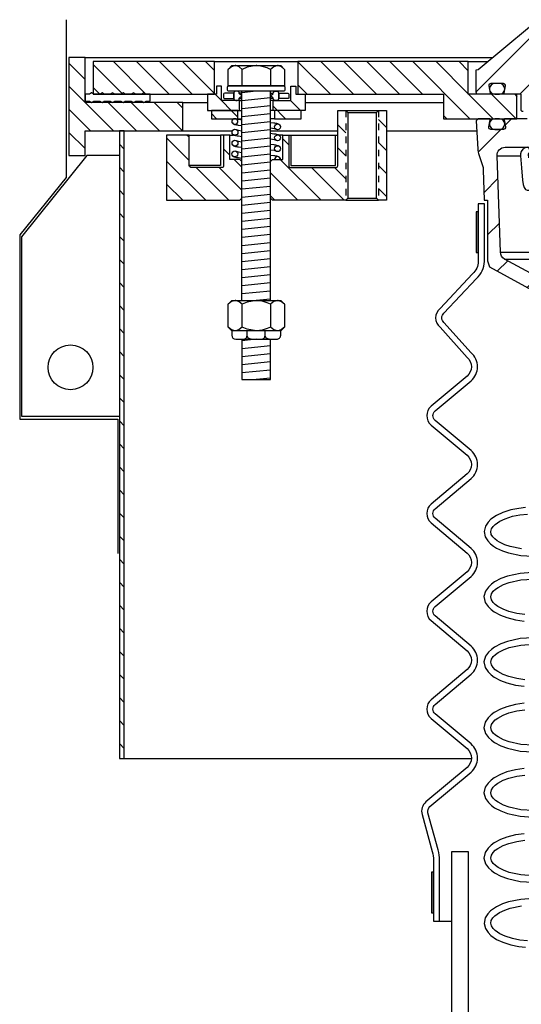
# Model space of a CAD drawing. Extents: x -285 to 5863, y 308 to 3178.
# Tile 182 of 256: x 139 to 147, y 1427 to 1442. Entities that reach past the tile are written whole.
import ezdxf

# ---------------------------------------------------------------- set-up
doc = ezdxf.new("R2010")
doc.units = 0
doc.header["$MEASUREMENT"] = 0
doc.linetypes.add('HIDDEN5', pattern=[0.05, 0.025, -0.025])
doc.layers.get('DEFPOINTS').update_dxf_attribs({"linetype": 'CONTINUOUS'})
for name, color, linetype in [('FRP-SUMP', 2, 'CONTINUOUS'), ('MULTI-PORT-MANHOLE', 2, 'CONTINUOUS'), ('MULTI-PORT-MANHOLE-HATCH', 252, 'CONTINUOUS'), ('MULTI-PORT-SHROUD', 1, 'CONTINUOUS'), ('MULTI-PORT-SPILL-BUCKET', 1, 'CONTINUOUS'), ('MULTI-PORT-SPILL-BUCKET-HATCH', 7, 'CONTINUOUS'), ('MULTI-PORT-SPILL-BUCKET-MANHOLE', 2, 'CONTINUOUS'), ('MULTI-PORT-SPILL-BUCKET-MANHOLE-HATCH', 7, 'CONTINUOUS'), ('MULTI-PORT-SPILL-BUCKET-SHROUD', 1, 'CONTINUOUS')]:
    doc.layers.add(name, color=color, linetype=linetype)
pattern_1 = [(135, (8142.92032, 263.62307), (0.176776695, 0.176776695), [])]

msp = doc.modelspace()

# ---------------------------------------------------------------- hatches: boundary and pattern name
at = {"layer": 'MULTI-PORT-MANHOLE-HATCH', "linetype": 'Continuous'}
h = msp.add_hatch(dxfattribs=at)
h.set_pattern_fill('LINE', color=256, scale=2, angle=45, style=0)
h.set_pattern_definition(pattern_1)
h.paths.add_polyline_path([(140.0304, 1439.64763), (140.0304, 1440.02263), (141.5304, 1440.02263), (141.5304, 1440.46013), (140.0304, 1440.46013), (140.0304, 1441.14763), (139.7804, 1441.14763), (139.7804, 1439.64763)])
h = msp.add_hatch(dxfattribs=at)
h.set_pattern_fill('LINE', color=256, scale=2, angle=45, style=0)
h.set_pattern_definition(pattern_1)
h.paths.add_polyline_path([(142.01478, 1441.08513), (140.1554, 1441.08513), (140.1554, 1440.58513), (142.01478, 1440.58513)])
h = msp.add_hatch(dxfattribs=at)
h.set_pattern_fill('LINE', color=256, scale=2, angle=45, style=0)
h.set_pattern_definition(pattern_1)
h.paths.add_polyline_path([(146.6554, 1440.21013), (146.6554, 1440.58513), (145.9054, 1440.58513), (145.9054, 1441.08513), (143.29603, 1441.08513), (143.29603, 1440.58513), (145.5304, 1440.58513), (145.5304, 1440.21013)])
h = msp.add_hatch(dxfattribs=at)
h.set_pattern_fill('LINE', color=256, scale=2, angle=45, style=0)
h.set_pattern_definition(pattern_1)
h.paths.add_polyline_path([(142.39759, 1440.49138), (142.12415, 1440.49138), (142.12415, 1440.71013), (142.04603, 1440.71013), (142.04603, 1440.58513), (141.9054, 1440.58513), (141.9054, 1440.33513), (142.39759, 1440.33513)])
h.paths.add_polyline_path([(143.4054, 1440.58513), (143.26478, 1440.58513), (143.26478, 1440.71013), (143.18665, 1440.71013), (143.18665, 1440.49138), (142.91322, 1440.49138), (142.91322, 1440.33513), (143.4054, 1440.33513)])
h.paths.add_polyline_path([(143.3429, 1440.33513), (142.93665, 1440.33513), (142.93665, 1440.21013), (143.3429, 1440.21013)])
h.paths.add_polyline_path([(142.37415, 1440.33513), (141.9679, 1440.33513), (141.9679, 1440.21013), (142.37415, 1440.21013)])
h = msp.add_hatch(dxfattribs=at)
h.set_pattern_fill('LINE', color=256, scale=2, angle=45, style=0)
h.set_pattern_definition(pattern_1)
h.paths.add_polyline_path([(144.0304, 1440.33513), (143.9054, 1440.33513), (143.9054, 1439.49138, -0.41421356), (143.87415, 1439.46013), (143.18665, 1439.46013, -0.41421356), (143.1554, 1439.49138), (143.1554, 1439.96013), (143.06165, 1439.96013), (143.06165, 1439.58513), (142.9054, 1439.58513), (142.87415, 1439.55388), (142.87415, 1438.99138), (142.9054, 1438.96013), (144.0304, 1438.96013)])
h.paths.add_polyline_path([(144.6554, 1440.33513), (144.5304, 1440.33513), (144.5304, 1438.96013), (144.6554, 1438.96013)])
h = msp.add_hatch(dxfattribs=at)
h.set_pattern_fill('LINE', color=256, scale=2, angle=45, style=0)
h.set_pattern_definition([(135, (8101.79502, 263.62307), (0.176776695, 0.176776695), [])])
h.paths.add_polyline_path([(140.5554, 1430.39763), (140.6301, 1430.39763), (140.6301, 1440.02263), (140.5554, 1440.02263)])
h = msp.add_hatch(dxfattribs=at)
h.set_pattern_fill('LINE', color=256, scale=2, angle=45, style=0)
h.set_pattern_definition(pattern_1)
h.paths.add_polyline_path([(142.43665, 1439.55388), (142.4054, 1439.58513), (142.24915, 1439.58513), (142.24915, 1439.96013), (142.1554, 1439.96013), (142.1554, 1439.49138, -0.41421356), (142.12415, 1439.46013), (141.68168, 1439.46013), (141.65291, 1439.46432), (141.63186, 1439.47576), (141.62415, 1439.49138), (141.62415, 1439.96013), (141.2804, 1439.96013), (141.2804, 1438.96013), (142.4054, 1438.96013), (142.43665, 1438.99138)])
at = {"layer": 'MULTI-PORT-SPILL-BUCKET-HATCH', "linetype": 'Continuous'}
h = msp.add_hatch(dxfattribs=at)
h.set_pattern_fill('LINE', color=256, scale=4, angle=45, style=0)
h.set_pattern_definition([(45, (-7684.807, 235.12833), (-0.35355339, 0.35355339), [])])
edge = h.paths.add_edge_path(flags=17)
edge.add_line((147.2179, 1439.77263), (147.2179, 1440.17888))
edge.add_line((147.2179, 1440.17888), (147.24915, 1440.21013))
edge.add_line((147.24915, 1440.21013), (147.31165, 1440.21013))
edge.add_line((147.31165, 1440.21013), (147.34463, 1440.17716))
edge.add_line((147.34463, 1440.17716), (147.36238, 1439.83841))
edge.add_arc((147.29997, 1439.83514), 0.0625, -89.997947, 3.00213, ccw=False)
edge.add_line((147.29997, 1439.77263), (147.2179, 1439.77263))
edge = h.paths.add_edge_path()
edge.add_line((148.33985, 1437.55388), (148.12137, 1437.55388))
edge.add_line((148.12137, 1437.55388), (148.12137, 1437.17888))
edge.add_line((148.12137, 1437.17888), (148.33985, 1437.17888))
edge.add_arc((148.33985, 1437.24138), 0.0625, 270, 360)
edge.add_line((148.40235, 1437.24138), (148.40235, 1437.49138))
edge.add_arc((148.33985, 1437.49138), 0.0625, 360, 450)
edge = h.paths.add_edge_path()
edge.add_arc((146.47477, 1439.64763), 0.125, 90, 182, ccw=False)
edge.add_line((146.47477, 1439.77263), (146.8429, 1439.77263))
edge.add_line((146.8429, 1439.77263), (146.8429, 1440.17888))
edge.add_line((146.8429, 1440.17888), (146.81165, 1440.21013))
edge.add_line((146.81165, 1440.21013), (146.4721, 1440.21013))
edge.add_arc((146.4721, 1440.19514), 0.015, 89.988796, 191.010479)
edge.add_line((146.45738, 1440.19227), (146.47855, 1440.08335))
edge.add_arc((146.44787, 1440.07739), 0.03125, -90.001442, 10.998303, ccw=False)
edge.add_line((146.44787, 1440.04614), (146.25593, 1440.04614))
edge.add_arc((146.25593, 1440.07739), 0.03125, 169.000573, 270.000319, ccw=False)
edge.add_line((146.22526, 1440.08335), (146.24643, 1440.19228))
edge.add_arc((146.23133, 1440.19482), 0.01532, 350.426599, 451.426344)
edge.add_line((146.23095, 1440.21013), (146.06014, 1440.21013))
edge.add_line((146.06014, 1440.21013), (146.03204, 1440.17893))
edge.add_line((146.03204, 1440.17893), (146.0549, 1439.74278))
edge.add_arc((146.30457, 1439.75587), 0.25001, 182.999594, 197.899614)
edge.add_line((146.06666, 1439.67902), (146.12662, 1439.49336))
edge.add_arc((145.88873, 1439.41652), 0.25, 1.999905, 17.899997, ccw=False)
edge.add_line((146.13857, 1439.42524), (146.15481, 1438.96013))
edge.add_line((146.15481, 1438.96013), (146.20536, 1438.96013))
edge.add_line((146.20536, 1438.96013), (146.20536, 1438.02969))
edge.add_line((146.20536, 1438.02969), (146.23281, 1437.9367))
edge.add_line((146.23281, 1437.9367), (147.04711, 1437.49356))
edge.add_arc((146.98736, 1437.38377), 0.125, 2.999956, 61.445298, ccw=False)
edge.add_line((147.11219, 1437.39031), (147.11672, 1437.30388))
edge.add_line((147.11672, 1437.30388), (147.4204, 1437.30388))
edge.add_line((147.4204, 1437.30388), (147.4204, 1435.92888))
edge.add_line((147.4204, 1435.92888), (147.26165, 1435.92888))
edge.add_arc((147.26165, 1435.89763), 0.03125, 90, 180)
edge.add_line((147.2304, 1435.89763), (147.2304, 1435.86638))
edge.add_line((147.2304, 1435.86638), (147.30257, 1435.74138))
edge.add_line((147.30257, 1435.74138), (147.6554, 1435.74138))
edge.add_line((147.6554, 1435.74138), (147.71425, 1437.08922))
edge.add_arc((147.80791, 1437.08513), 0.09375, 90, 177.500009, ccw=False)
edge.add_line((147.80791, 1437.17888), (147.80791, 1437.55388))
edge.add_line((147.80791, 1437.55388), (147.45751, 1437.55388))
edge.add_arc((147.45751, 1437.80388), 0.25, 241.444909, 269.999756, ccw=False)
edge.add_line((147.33801, 1437.58429), (146.46668, 1438.05847))
edge.add_arc((146.52643, 1438.16827), 0.125, 182.000071, 241.445207, ccw=False)
edge.add_line((146.4015, 1438.1639), (146.34984, 1439.64327))
at = {"layer": 'MULTI-PORT-SPILL-BUCKET-MANHOLE-HATCH', "linetype": 'Continuous'}
h = msp.add_hatch(dxfattribs=at)
h.set_pattern_fill('LINE', color=256, scale=4, angle=45, style=0)
h.set_pattern_definition([(45, (-7820.6095, 263.62307), (-0.35355339, 0.35355339), [])])
edge = h.paths.add_edge_path()
edge.add_line((147.97525, 1441.21558), (148.0304, 1440.58513))
edge.add_line((148.0304, 1440.58513), (147.51193, 1440.58513))
edge.add_arc((147.51193, 1440.46013), 0.125, 89.999957, 174.999901)
edge.add_line((147.38741, 1440.47103), (147.37665, 1440.34803))
edge.add_arc((147.34552, 1440.35076), 0.03125, 270, 355, ccw=False)
edge.add_line((147.34552, 1440.31951), (147.1641, 1440.31951))
edge.add_line((147.1641, 1440.31951), (147.1641, 1440.85076))
edge.add_line((147.1641, 1440.85076), (147.0304, 1440.9311))
edge.add_line((147.0304, 1440.9311), (146.8967, 1440.85076))
edge.add_line((146.8967, 1440.85076), (146.8967, 1440.31951))
edge.add_line((146.8967, 1440.31951), (146.74915, 1440.31951))
edge.add_arc((146.74915, 1440.35076), 0.03125, 180, 270, ccw=False)
edge.add_line((146.7179, 1440.35076), (146.7179, 1440.58513))
edge.add_line((146.7179, 1440.58513), (146.47286, 1440.58513))
edge.add_arc((146.47286, 1440.60076), 0.01562, 169.000254, 270, ccw=False)
edge.add_line((146.45752, 1440.60374), (146.47855, 1440.71192))
edge.add_arc((146.44787, 1440.71789), 0.03125, 348.999407, 449.999153)
edge.add_line((146.44787, 1440.74913), (146.25593, 1440.74913))
edge.add_arc((146.25593, 1440.71789), 0.03125, 89.998557, 190.998303)
edge.add_line((146.22526, 1440.71192), (146.24643, 1440.603))
edge.add_arc((146.2317, 1440.60014), 0.01501, -89.975776, 10.991064, ccw=False)
edge.add_line((146.23171, 1440.58513), (146.06165, 1440.58513))
edge.add_arc((146.06165, 1440.61638), 0.03125, 180, 270, ccw=False)
edge.add_line((146.0304, 1440.61638), (146.0304, 1440.96013))
edge.add_line((146.0304, 1440.96013), (146.05872, 1440.96544))
edge.add_line((146.05872, 1440.96544), (146.84969, 1441.61755))
edge.add_arc((146.88936, 1441.56925), 0.0625, 90, 129.399472, ccw=False)
edge.add_line((146.88936, 1441.63175), (146.93014, 1441.61642))
edge.add_line((146.93014, 1441.61642), (146.95091, 1441.57795))
edge.add_line((146.95091, 1441.57795), (146.99619, 1441.21099))
edge.add_line((146.99619, 1441.21099), (147.00811, 1441.17085))
edge.add_line((147.00811, 1441.17085), (147.0332, 1441.13698))
edge.add_line((147.0332, 1441.13698), (147.10541, 1441.10419))
edge.add_line((147.10541, 1441.10419), (147.25452, 1441.11724))
edge.add_arc((147.24362, 1441.24177), 0.125, 274.999649, 319.999859)
edge.add_line((147.33938, 1441.16141), (147.41397, 1441.25031))
edge.add_arc((147.46185, 1441.21014), 0.0625, 89.998431, 139.998976, ccw=False)
edge.add_line((147.46185, 1441.27263), (147.91298, 1441.27263))
edge.add_arc((147.91298, 1441.21013), 0.0625, 5, 90, ccw=False)

# ---------------------------------------------------------------- linework, layer by layer
at = {"layer": 'DEFPOINTS'}
msp.add_lwpolyline([(139.74119, 1441.72868), (139.74119, 1439.30748), (139.02577, 1438.43124), (139.02577, 1435.60427), (140.5337, 1435.60427), (140.5337, 1433.54433)], dxfattribs=at)
at = {"layer": 'FRP-SUMP'}
msp.add_lwpolyline([(145.00503, 1424.95906, 0.33616492), (144.64013, 1424.47766), (144.64013, 1422.26401), (144.44862, 1422.10331), (144.29, 1422.10331), (144.29013, 1422.26401), (144.29013, 1424.47766, -0.33616492), (144.91045, 1425.29604, -0.00312802), (145.47007, 1425.44964, 0.33950342), (145.6554, 1425.69114), (145.6554, 1428.97401), (145.90513, 1428.97401), (145.90513, 1425.58707, -0.33985649), (145.53384, 1425.10392, 0.00350371)], format="xyb", close=True, dxfattribs=at)
at = {"layer": 'MULTI-PORT-MANHOLE', "color": 7, "linetype": 'Continuous'}
for p, q in [((140.0304, 1441.14763), (146.27971, 1441.14763)), ((142.01478, 1441.08513), (143.29603, 1441.08513)), ((142.43665, 1440.60198), (142.39538, 1440.60198)), ((142.87415, 1440.60198), (142.91543, 1440.60198)), ((141.5304, 1440.46013), (141.9054, 1440.46013)), ((142.39538, 1440.52139), (142.43665, 1440.52139)), ((142.39759, 1440.49138), (142.43665, 1440.49138)), ((142.91543, 1440.52139), (142.87415, 1440.52139)), ((142.91322, 1440.49138), (142.87415, 1440.49138)), ((143.4054, 1440.46013), (145.5304, 1440.46013)), ((142.39759, 1440.33513), (142.43665, 1440.33513)), ((142.91322, 1440.33513), (142.87415, 1440.33513)), ((144.0304, 1440.33513), (144.5304, 1440.33513)), ((142.37415, 1440.21013), (142.43665, 1440.21013)), ((142.93665, 1440.21013), (142.87415, 1440.21013)), ((141.5304, 1440.02263), (142.28878, 1440.02263)), ((142.87415, 1440.02263), (143.9054, 1440.02263)), ((144.6554, 1440.02263), (146.04023, 1440.02263)), ((141.62416, 1439.96013), (142.10718, 1439.96013)), ((142.24915, 1439.96013), (142.30825, 1439.96013)), ((143.06165, 1439.96013), (143.00256, 1439.96013)), ((143.18665, 1439.96013), (143.87415, 1439.96013)), ((144.0304, 1438.96013), (144.5304, 1438.96013)), ((140.6301, 1430.39763), (145.95725, 1430.39763))]:
    msp.add_line(p, q, dxfattribs=at)
at = {"layer": 'MULTI-PORT-MANHOLE', "color": 254, "linetype": 'Continuous'}
msp.add_line((145.9054, 1441.08513), (146.2039, 1441.08513), dxfattribs=at)
at = {"layer": 'MULTI-PORT-MANHOLE', "color": 2, "linetype": 'Continuous'}
for p, q in [((142.4389, 1440.71198), (142.4389, 1440.96647)), ((142.87191, 1440.96647), (142.87191, 1440.71198)), ((142.43665, 1437.42182), (142.43665, 1440.63199)), ((142.87415, 1437.42182), (142.87415, 1440.63199)), ((144.06165, 1440.30388), (144.49915, 1440.30388)), ((144.06165, 1438.99138), (144.49915, 1438.99138)), ((142.4389, 1437.01583), (142.4389, 1437.36381)), ((142.87191, 1437.36381), (142.87191, 1437.01583))]:
    msp.add_line(p, q, dxfattribs=at)
at = {"layer": 'MULTI-PORT-MANHOLE', "color": 3, "linetype": 'Continuous'}
msp.add_line((142.43665, 1439.53521), (142.43665, 1440.47489), dxfattribs=at)
at = {"layer": 'MULTI-PORT-MANHOLE', "color": 1, "linetype": 'HIDDEN5', "ltscale": 0.4}
for p, q in [((144.0304, 1440.33513), (144.0304, 1438.96013)), ((144.5304, 1440.33513), (144.5304, 1438.96013))]:
    msp.add_line(p, q, dxfattribs=at)
at = {"layer": 'MULTI-PORT-MANHOLE', "linetype": 'Continuous'}
for points in [[(140.0304, 1439.64763), (140.0304, 1440.02263), (141.5304, 1440.02263), (141.5304, 1440.46013), (140.0304, 1440.46013), (140.0304, 1441.14763), (139.7804, 1441.14763), (139.7804, 1439.64763)], [(142.01478, 1441.08513), (140.1554, 1441.08513), (140.1554, 1440.58513), (142.01478, 1440.58513)], [(146.6554, 1440.21013), (146.6554, 1440.58513), (145.9054, 1440.58513), (145.9054, 1441.08513), (143.29603, 1441.08513), (143.29603, 1440.58513), (145.5304, 1440.58513), (145.5304, 1440.21013)], [(140.5554, 1430.39763), (140.6301, 1430.39763), (140.6301, 1440.02263), (140.5554, 1440.02263), (140.5554, 1430.39763)]]:
    msp.add_lwpolyline(points, close=True, dxfattribs=at)
at = {"layer": 'MULTI-PORT-MANHOLE', "color": 2, "linetype": 'Continuous'}
for points in [[(142.2804, 1440.71198), (142.22239, 1440.71198), (142.22239, 1440.96647), (142.2804, 1441.02448), (143.0304, 1441.02448), (143.08842, 1440.96647), (143.08842, 1440.71198), (143.0304, 1440.71198)], [(142.12415, 1440.71013), (142.04603, 1440.71013), (142.04603, 1440.58513), (141.9054, 1440.58513), (141.9054, 1440.33513), (142.39759, 1440.33513), (142.39759, 1440.49138), (142.12415, 1440.49138)], [(143.18665, 1440.71013), (143.26478, 1440.71013), (143.26478, 1440.58513), (143.4054, 1440.58513), (143.4054, 1440.33513), (142.91322, 1440.33513), (142.91322, 1440.49138), (143.18665, 1440.49138)], [(142.37415, 1440.21013), (142.37415, 1440.33513), (141.9679, 1440.33513), (141.9679, 1440.21013), (142.37415, 1440.21013)], [(142.93665, 1440.21013), (143.3429, 1440.21013), (143.3429, 1440.33513), (142.93665, 1440.33513), (142.93665, 1440.21013)], [(144.49915, 1438.99138), (144.49915, 1440.30388), (144.5304, 1440.33513), (144.6554, 1440.33513), (144.6554, 1438.96013), (144.5304, 1438.96013)], [(142.2804, 1436.95782), (142.22239, 1437.01583), (142.22239, 1437.36381), (142.2804, 1437.42182), (143.0304, 1437.42182), (143.08842, 1437.36381), (143.08842, 1437.01583), (143.0304, 1436.95782)]]:
    msp.add_lwpolyline(points, close=True, dxfattribs=at)
for points in [[(143.08842, 1440.96647), (143.04329, 1441.0038), (142.99375, 1441.02448), (142.98016, 1441.02448), (142.98016, 1441.02448), (142.92389, 1441.00797), (142.87191, 1440.96647), (142.82331, 1440.98861), (142.74765, 1441.01331), (142.6664, 1441.02432), (142.6554, 1441.02448), (142.51589, 1440.99938), (142.4389, 1440.96647), (142.39377, 1441.0038), (142.34424, 1441.02448), (142.33064, 1441.02448), (142.27437, 1441.00797), (142.22239, 1440.96647)], [(143.08842, 1437.36381), (143.04329, 1437.40114), (142.99375, 1437.42182), (142.98016, 1437.42182), (142.98016, 1437.42182), (142.92389, 1437.4053), (142.87191, 1437.36381), (142.82331, 1437.38595), (142.74765, 1437.41064), (142.6664, 1437.42166), (142.6554, 1437.42182), (142.51589, 1437.39671), (142.4389, 1437.36381), (142.39377, 1437.40114), (142.34424, 1437.42182), (142.33064, 1437.42182), (142.27437, 1437.4053), (142.22239, 1437.36381)], [(143.08842, 1437.01583), (143.04329, 1436.9785), (142.99375, 1436.95782), (142.98016, 1436.95782), (142.98016, 1436.95782), (142.92389, 1436.97434), (142.87191, 1437.01583), (142.82331, 1436.99369), (142.74765, 1436.969), (142.6664, 1436.95798), (142.6554, 1436.95782), (142.51589, 1436.98293), (142.4389, 1437.01583), (142.39377, 1436.9785), (142.34424, 1436.95782), (142.33064, 1436.95782), (142.27437, 1436.97434), (142.22239, 1437.01583)], [(142.43665, 1436.82782), (142.43665, 1436.21048), (142.87415, 1436.21048), (142.87415, 1436.82782)]]:
    msp.add_lwpolyline(points, dxfattribs=at)
at = {"layer": 'MULTI-PORT-MANHOLE', "color": 7, "linetype": 'Continuous'}
msp.add_lwpolyline([(140.13611, 1440.60813), (140.12965, 1440.60813), (140.0954, 1440.58813), (140.0304, 1440.58813), (140.0304, 1440.48014), (140.0954, 1440.48014), (140.12965, 1440.46013), (140.1639, 1440.48014), (140.2559, 1440.48014), (140.29015, 1440.46013), (140.3244, 1440.48014), (140.4164, 1440.48014), (140.45065, 1440.46013), (140.4849, 1440.48014), (140.5769, 1440.48014), (140.61115, 1440.46013), (140.6454, 1440.48014), (140.7374, 1440.48014), (140.77165, 1440.46013), (140.8059, 1440.48014), (140.8979, 1440.48014), (140.93215, 1440.46013), (140.9664, 1440.48014), (141.0304, 1440.48014), (141.0304, 1440.58813), (140.9664, 1440.58813), (140.93215, 1440.60813), (140.8979, 1440.58813), (140.8059, 1440.58813), (140.77165, 1440.60813), (140.7374, 1440.58813), (140.6454, 1440.58813), (140.61115, 1440.60813), (140.5769, 1440.58813), (140.4849, 1440.58813), (140.45065, 1440.60813), (140.4164, 1440.58813), (140.3244, 1440.58813), (140.29015, 1440.60813), (140.2559, 1440.58813), (140.1639, 1440.58813), (140.12965, 1440.60813)], dxfattribs=at)
for points in [[(142.3104, 1440.52268), (142.3104, 1440.60069), (142.17103, 1440.60069, 0.41421356), (142.1554, 1440.58506), (142.1554, 1440.5375, 0.41421356), (142.1654, 1440.52188), (142.3104, 1440.52188)], [(142.3104, 1440.52263, 0.41421356), (142.34165, 1440.49138), (142.36415, 1440.49138, 0.41421356), (142.3954, 1440.52263), (142.3954, 1440.52652), (142.43601, 1440.56169), (142.3954, 1440.59685), (142.3954, 1440.60074, 0.41421356), (142.36415, 1440.63199), (142.34165, 1440.63199, 0.41421356), (142.3104, 1440.60074), (142.3104, 1440.52139)], [(143.0004, 1440.52263, -0.41421356), (142.96915, 1440.49138), (142.94665, 1440.49138, -0.41421356), (142.9154, 1440.52263), (142.9154, 1440.52652), (142.8748, 1440.56169), (142.9154, 1440.59685), (142.9154, 1440.60074, -0.41421356), (142.94665, 1440.63199), (142.96915, 1440.63199, -0.41421356), (143.0004, 1440.60074), (143.0004, 1440.52139)], [(143.0004, 1440.52268), (143.0004, 1440.60069), (143.13978, 1440.60069, -0.41421356), (143.1554, 1440.58506), (143.1554, 1440.5375, -0.41421356), (143.1454, 1440.52188), (143.0004, 1440.52188)]]:
    msp.add_lwpolyline(points, format="xyb", dxfattribs=at)
at = {"layer": 'MULTI-PORT-MANHOLE', "color": 2, "linetype": 'Continuous'}
for points in [[(142.23153, 1440.71198), (143.07928, 1440.71198, -0.41421356), (143.0949, 1440.69636), (143.0949, 1440.64761, -0.41421356), (143.07928, 1440.63199), (142.23153, 1440.63199, -0.41421356), (142.21591, 1440.64761), (142.21591, 1440.69636, -0.41421356)], [(144.0304, 1438.96013), (142.9054, 1438.96013), (142.87415, 1438.99138), (142.87415, 1439.55388), (142.9054, 1439.58513), (143.06165, 1439.58513), (143.06165, 1439.96013), (143.1554, 1439.96013), (143.1554, 1439.49138, 0.41421356), (143.18665, 1439.46013), (143.87415, 1439.46013, 0.41421356), (143.9054, 1439.49138), (143.9054, 1440.33513), (144.0304, 1440.33513), (144.06165, 1440.30388), (144.06165, 1438.99138)], [(141.62415, 1439.49138), (141.62415, 1439.96013), (141.2804, 1439.96013), (141.2804, 1438.96013), (142.4054, 1438.96013), (142.43665, 1438.99138), (142.43665, 1439.55388), (142.4054, 1439.58513), (142.24915, 1439.58513), (142.24915, 1439.96013), (142.1554, 1439.96013), (142.1554, 1439.49138, -0.41421356), (142.12415, 1439.46013), (141.68168, 1439.46013), (141.65291, 1439.46432), (141.63186, 1439.47576)]]:
    msp.add_lwpolyline(points, format="xyb", close=True, dxfattribs=at)
at = {"layer": 'MULTI-PORT-MANHOLE', "color": 1, "linetype": 'Continuous'}
for points in [[(142.30815, 1440.21013, 4.45498163), (142.34668, 1440.21013)], [(143.02678, 1439.58513, 0.98838487), (142.93664, 1439.58513)]]:
    msp.add_lwpolyline(points, format="xyb", close=True, dxfattribs=at)
for points in [[(142.43665, 1440.10021), (142.38401, 1440.10725), (142.37153, 1440.10909), (142.36009, 1440.11092), (142.34219, 1440.11413), (142.32587, 1440.11858), (142.31834, 1440.1212), (142.3106, 1440.12472), (142.30559, 1440.12761), (142.30024, 1440.13149), (142.29546, 1440.1359), (142.29086, 1440.14149), (142.28657, 1440.14883), (142.28432, 1440.15615)], [(142.43665, 1440.19047), (142.3897, 1440.19738), (142.37502, 1440.19968), (142.34712, 1440.21013)], [(142.87415, 1440.15347), (142.92555, 1440.1466), (142.93803, 1440.14476), (142.94946, 1440.14292), (142.96737, 1440.13972), (142.98369, 1440.13526), (142.99122, 1440.13265), (142.99896, 1440.12913), (143.00397, 1440.12624), (143.00932, 1440.12235), (143.01409, 1440.11794), (143.0187, 1440.11236), (143.02298, 1440.10502), (143.02523, 1440.09769)], [(142.34492, 1440.04468), (142.3767, 1440.03277), (142.43665, 1440.02392)], [(142.96632, 1440.04225), (142.93454, 1440.05417), (142.87415, 1440.06308)], [(142.1554, 1439.96013), (142.10718, 1439.96013), (142.10718, 1439.49138), (141.62416, 1439.49138)], [(142.43665, 1439.93352), (142.38569, 1439.94034), (142.37321, 1439.94218), (142.36178, 1439.94401), (142.34387, 1439.94722), (142.32755, 1439.95167), (142.32002, 1439.95429), (142.31228, 1439.95781), (142.30727, 1439.9607), (142.30192, 1439.96458), (142.29715, 1439.96899), (142.29254, 1439.97458), (142.28825, 1439.98192), (142.28601, 1439.98924)], [(142.34492, 1439.87773), (142.3767, 1439.86582), (142.43665, 1439.85697)], [(142.87415, 1439.98663), (142.92555, 1439.97975), (142.93803, 1439.97791), (142.94946, 1439.97608), (142.96737, 1439.97287), (142.98369, 1439.96842), (142.99122, 1439.9658), (142.99896, 1439.96228), (143.00397, 1439.95939), (143.00932, 1439.95551), (143.01409, 1439.9511), (143.0187, 1439.94551), (143.02298, 1439.93817), (143.02523, 1439.93085)], [(142.96632, 1439.87541), (142.93454, 1439.88733), (142.87415, 1439.89624)], [(143.1554, 1439.96013), (143.18665, 1439.96013), (143.18665, 1439.49138), (143.87415, 1439.49138), (143.87415, 1439.96013), (143.9054, 1439.96013)], [(142.43665, 1439.76657), (142.38569, 1439.77339), (142.37321, 1439.77523), (142.36178, 1439.77706), (142.34387, 1439.78027), (142.32755, 1439.78472), (142.32002, 1439.78734), (142.31228, 1439.79086), (142.30727, 1439.79375), (142.30192, 1439.79764), (142.29715, 1439.80205), (142.29254, 1439.80763), (142.28825, 1439.81497), (142.28601, 1439.82229)], [(142.34492, 1439.71202), (142.3767, 1439.7001), (142.43665, 1439.69126)], [(142.87415, 1439.81966), (142.92555, 1439.81279), (142.93803, 1439.81094), (142.94946, 1439.80911), (142.96737, 1439.8059), (142.98369, 1439.80145), (142.99122, 1439.79883), (142.99896, 1439.79531), (143.00397, 1439.79243), (143.00932, 1439.78854), (143.01409, 1439.78413), (143.0187, 1439.77855), (143.02298, 1439.77121), (143.02523, 1439.76388)], [(142.96632, 1439.70844), (142.93454, 1439.72036), (142.87415, 1439.72927)], [(142.43665, 1439.60087), (142.38385, 1439.60793), (142.37137, 1439.60977), (142.35994, 1439.6116), (142.34203, 1439.61481), (142.32571, 1439.61926), (142.31818, 1439.62188), (142.31044, 1439.6254), (142.30543, 1439.62829), (142.30008, 1439.63217), (142.29531, 1439.63658), (142.2907, 1439.64217), (142.28641, 1439.64951), (142.28417, 1439.65683)], [(142.87415, 1439.65356), (142.92512, 1439.64674), (142.9376, 1439.6449), (142.94903, 1439.64307), (142.96694, 1439.63986), (142.98326, 1439.63541), (142.99079, 1439.63279), (142.99853, 1439.62927), (143.00354, 1439.62638), (143.00889, 1439.6225), (143.01366, 1439.61809), (143.01827, 1439.6125), (143.02255, 1439.60516), (143.0248, 1439.59784)]]:
    msp.add_lwpolyline(points, dxfattribs=at)
at = {"layer": 'MULTI-PORT-MANHOLE', "linetype": 'Continuous'}
msp.add_lwpolyline([(140.5554, 1439.64763), (140.0554, 1439.64763), (139.0554, 1438.39763), (139.0554, 1435.64763), (140.5554, 1435.64763)], dxfattribs=at)
at = {"layer": 'MULTI-PORT-MANHOLE', "color": 2, "linetype": 'Continuous'}
for points in [[(142.2804, 1436.95782), (142.2804, 1436.89032, 0.41421241), (142.3429, 1436.82782), (142.9679, 1436.82782, 0.41421472), (143.0304, 1436.89032), (143.0304, 1436.95782)], [(142.45542, 1436.82782, 0.41186067), (142.51741, 1436.89032), (142.51741, 1436.95782)], [(142.57941, 1436.82782, -0.41186067), (142.51741, 1436.89032), (142.51741, 1436.95782)], [(142.7314, 1436.82782, 0.41186067), (142.79339, 1436.89032), (142.79339, 1436.95782)], [(142.85539, 1436.82782, -0.41186067), (142.79339, 1436.89032), (142.79339, 1436.95782)]]:
    msp.add_lwpolyline(points, format="xyb", dxfattribs=at)
at = {"layer": 'MULTI-PORT-MANHOLE', "color": 1, "linetype": 'Continuous'}
for centre in [(142.3291, 1440.00247), (142.98214, 1440.08446), (142.3291, 1439.83552), (142.98214, 1439.91762), (142.32726, 1439.67006), (142.98214, 1439.75065)]:
    msp.add_circle(centre, 0.04508, dxfattribs=at)
at = {"layer": 'MULTI-PORT-MANHOLE', "linetype": 'Continuous'}
msp.add_circle((139.8054, 1436.39763), 0.34375, dxfattribs=at)
at = {"layer": 'MULTI-PORT-MANHOLE-HATCH'}
for p, q in [((142.6554, 1440.63199), (142.43665, 1440.6092)), ((142.87415, 1440.53131), (142.43665, 1440.48573)), ((142.87415, 1440.40784), (142.43665, 1440.36226)), ((142.87415, 1440.28438), (142.43665, 1440.23879)), ((142.87415, 1440.28438), (142.43665, 1440.23879)), ((142.87415, 1440.16091), (142.43665, 1440.11532)), ((142.87415, 1440.03744), (142.43665, 1439.99186)), ((142.87415, 1440.03744), (142.43665, 1439.99186)), ((142.87415, 1439.91397), (142.43665, 1439.86839)), ((142.87415, 1439.7905), (142.43665, 1439.74492)), ((142.87415, 1439.7905), (142.43665, 1439.74492)), ((142.87415, 1439.66704), (142.43665, 1439.62145)), ((142.87415, 1439.54357), (142.43665, 1439.49798)), ((142.87415, 1439.54357), (142.43665, 1439.49798)), ((142.87415, 1439.4201), (142.43665, 1439.37452)), ((142.87415, 1439.29663), (142.43665, 1439.25105)), ((142.87415, 1439.29663), (142.43665, 1439.25105)), ((142.87415, 1439.17316), (142.43665, 1439.12758)), ((142.87415, 1439.0497), (142.43665, 1439.00411)), ((142.87415, 1439.0497), (142.43665, 1439.00411)), ((142.87415, 1438.92623), (142.43665, 1438.88064)), ((142.87415, 1438.80276), (142.43665, 1438.75718)), ((142.87415, 1438.80276), (142.43665, 1438.75718)), ((142.87415, 1438.67929), (142.43665, 1438.63371)), ((142.87415, 1438.55582), (142.43665, 1438.51024)), ((142.87415, 1438.55582), (142.43665, 1438.51024)), ((142.87415, 1438.43236), (142.43665, 1438.38677)), ((142.87415, 1438.30889), (142.43665, 1438.2633)), ((142.87415, 1438.30889), (142.43665, 1438.2633)), ((142.87415, 1438.18542), (142.43665, 1438.13984)), ((142.87415, 1438.06195), (142.43665, 1438.01637)), ((142.87415, 1438.06195), (142.43665, 1438.01637)), ((142.87415, 1437.93848), (142.43665, 1437.8929)), ((142.87415, 1437.81502), (142.43665, 1437.76943)), ((142.87415, 1437.81502), (142.43665, 1437.76943)), ((142.87415, 1437.69155), (142.43665, 1437.64596)), ((142.87415, 1437.56808), (142.43665, 1437.5225)), ((142.87415, 1437.56808), (142.43665, 1437.5225)), ((142.87415, 1437.44461), (142.6554, 1437.42182)), ((142.65541, 1436.82782), (142.43666, 1436.80503)), ((142.87416, 1436.72715), (142.43666, 1436.68156)), ((142.87416, 1436.60368), (142.43666, 1436.55809)), ((142.87415, 1436.48021), (142.43665, 1436.43463)), ((142.87415, 1436.35674), (142.43665, 1436.31116)), ((142.87415, 1436.23327), (142.6554, 1436.21048))]:
    msp.add_line(p, q, dxfattribs=at)
at = {"layer": 'MULTI-PORT-SHROUD', "color": 7}
msp.add_line((145.4679, 1427.90647), (145.6554, 1427.90647), dxfattribs=at)
at = {"layer": 'MULTI-PORT-SHROUD', "color": 1, "linetype": 'Continuous'}
msp.add_lwpolyline([(145.35625, 1428.97157, -0.06721269), (145.37415, 1428.83895), (145.37415, 1427.90647), (145.4679, 1427.90647), (145.4679, 1428.83895, 0.06721269), (145.44664, 1428.99643), (145.29015, 1429.56532, -0.29327737), (145.32028, 1429.662), (145.95074, 1430.19102, 0.46630694), (145.95074, 1430.62192), (145.39928, 1431.08465, -0.46630723), (145.39928, 1431.22829), (145.95074, 1431.69102, 0.46630723), (145.95074, 1432.12192), (145.39928, 1432.58465, -0.46630723), (145.39928, 1432.72829), (145.95074, 1433.19102, 0.46630723), (145.95074, 1433.62192), (145.39928, 1434.08465, -0.46630723), (145.39928, 1434.22829), (145.95074, 1434.69102, 0.46630723), (145.95074, 1435.12192), (145.39928, 1435.58465, -0.46630723), (145.39928, 1435.72829), (145.95074, 1436.19102, 0.46630723), (145.95074, 1436.62192), (145.53564, 1437.08465, -0.46630817), (145.53564, 1437.22829), (146.03261, 1437.75972, 0.22169529), (146.1554, 1438.02304), (146.1554, 1438.90647), (146.06165, 1438.90647), (146.06165, 1438.02305, -0.22169529), (145.97235, 1437.83153), (145.47538, 1437.3001, 0.46630908), (145.47538, 1437.01284), (145.89048, 1436.5501, -0.46630905), (145.89048, 1436.26284), (145.33901, 1435.8001, 0.46630905), (145.33901, 1435.51284), (145.89048, 1435.0501, -0.46630905), (145.89048, 1434.76284), (145.33901, 1434.3001, 0.46630905), (145.33901, 1434.01284), (145.89048, 1433.5501, -0.46630905), (145.89048, 1433.26284), (145.33901, 1432.8001, 0.46630905), (145.33901, 1432.51284), (145.89048, 1432.0501, -0.46630905), (145.89048, 1431.76284), (145.33901, 1431.3001, 0.46630905), (145.33901, 1431.01284), (145.89048, 1430.5501, -0.46630785), (145.89048, 1430.26284), (145.26002, 1429.73381, 0.29327778), (145.19975, 1429.54045), (145.35624, 1428.97157)], format="xyb", dxfattribs=at)
at = {"layer": 'MULTI-PORT-SHROUD', "color": 7, "linetype": 'Continuous'}
for points in [[(146.06165, 1438.15647), (146.06165, 1438.78147), (146.03165, 1438.78147), (146.03165, 1438.15647)], [(145.37415, 1428.03147), (145.37415, 1428.65647), (145.34415, 1428.65647), (145.34415, 1428.03147)]]:
    msp.add_lwpolyline(points, close=True, dxfattribs=at)
at = {"layer": 'MULTI-PORT-SPILL-BUCKET', "color": 7, "linetype": 'Continuous'}
for p, q in [((146.34984, 1439.64327), (146.70808, 1439.64327)), ((146.4015, 1438.1639), (159.9093, 1438.1639)), ((146.46668, 1438.05847), (159.84413, 1438.05847))]:
    msp.add_line(p, q, dxfattribs=at)
at = {"layer": 'MULTI-PORT-SPILL-BUCKET', "linetype": 'Continuous'}
for points in [[(146.81165, 1440.21013), (146.4721, 1440.21013, 0.47174628), (146.45738, 1440.19227), (146.47855, 1440.08335, -0.47162926), (146.44787, 1440.04614), (146.25593, 1440.04614, -0.47162926), (146.22526, 1440.08335), (146.24643, 1440.19228, 0.47162926), (146.23095, 1440.21013), (146.06014, 1440.21013), (146.03204, 1440.17893), (146.0549, 1439.74278, 0.06510535), (146.06666, 1439.67902), (146.12662, 1439.49336, -0.06948876), (146.13857, 1439.42524), (146.15481, 1438.96013), (146.20536, 1438.96013), (146.20536, 1438.02969), (146.23281, 1437.9367), (147.04711, 1437.49356, -0.26069176)], [(146.34984, 1439.64327, -0.42447482), (146.47477, 1439.77263), (146.8429, 1439.77263)], [(147.33801, 1437.58429), (146.46668, 1438.05847, -0.265356), (146.4015, 1438.1639), (146.34984, 1439.64327)]]:
    msp.add_lwpolyline(points, format="xyb", dxfattribs=at)
at = {"layer": 'MULTI-PORT-SPILL-BUCKET', "color": 7, "linetype": 'Continuous'}
msp.add_lwpolyline([(146.2359, 1440.12614, 0.41421356), (146.3159, 1440.04614), (146.3879, 1440.04614, 0.41421356), (146.4679, 1440.12614), (146.4679, 1440.13014, 0.41421356), (146.3879, 1440.21014), (146.3159, 1440.21014, 0.41421356), (146.2359, 1440.13014)], format="xyb", dxfattribs=at)
msp.add_lwpolyline([(146.83687, 1439.61013), (146.83218, 1439.66283), (146.83292, 1439.67339), (146.83694, 1439.68285), (146.84379, 1439.69012), (146.85264, 1439.69432), (146.85927, 1439.69516), (146.847, 1439.7507), (146.82394, 1439.77263), (146.77991, 1439.76352), (146.7466, 1439.7415), (146.72218, 1439.70889), (146.70943, 1439.66934), (146.70808, 1439.64327), (146.72471, 1439.45875), (146.74204, 1439.26806), (146.75234, 1439.20324), (146.76817, 1439.15521), (146.78853, 1439.12392), (146.81121, 1439.11311), (146.82175, 1439.11311), (146.9072, 1439.11311)], dxfattribs=at)
at = {"layer": 'MULTI-PORT-SPILL-BUCKET-MANHOLE', "color": 7, "linetype": 'Continuous'}
msp.add_line((146.2359, 1440.66914), (146.2359, 1440.66514), dxfattribs=at)
at = {"layer": 'MULTI-PORT-SPILL-BUCKET-MANHOLE', "linetype": 'Continuous'}
msp.add_lwpolyline([(146.74915, 1440.31951, -0.41421356), (146.7179, 1440.35076), (146.7179, 1440.58513), (146.47286, 1440.58513, -0.47162926), (146.45752, 1440.60374), (146.47855, 1440.71192, 0.47162926), (146.44787, 1440.74913), (146.25593, 1440.74913, 0.47162926), (146.22526, 1440.71192), (146.24643, 1440.603, -0.47145376), (146.23171, 1440.58513), (146.06165, 1440.58513, -0.41421356), (146.0304, 1440.61638), (146.0304, 1440.96013), (146.05872, 1440.96544), (146.84969, 1441.61755, -0.17362646)], format="xyb", dxfattribs=at)
at = {"layer": 'MULTI-PORT-SPILL-BUCKET-MANHOLE', "color": 7, "linetype": 'Continuous'}
msp.add_lwpolyline([(146.2359, 1440.66514, 0.41421356), (146.3159, 1440.58514), (146.3879, 1440.58514, 0.41421356), (146.4679, 1440.66514), (146.4679, 1440.66914, 0.41421356), (146.3879, 1440.74914), (146.3159, 1440.74914, 0.41421356), (146.2359, 1440.66914)], format="xyb", dxfattribs=at)
at = {"layer": 'MULTI-PORT-SPILL-BUCKET-SHROUD', "color": 1, "linetype": 'Continuous'}
for points in [[(146.78539, 1434.24571), (146.68488, 1434.23531), (146.55993, 1434.2101), (146.43694, 1434.17011), (146.34374, 1434.12663), (146.25686, 1434.06702), (146.21159, 1434.02244), (146.17151, 1433.96253), (146.15141, 1433.88111), (146.16771, 1433.79766), (146.20715, 1433.73497), (146.25067, 1433.69069), (146.29516, 1433.65619), (146.34201, 1433.62699), (146.43201, 1433.58394), (146.52713, 1433.55136), (146.71314, 1433.51278), (146.90027, 1433.50105, -1.02213573)], [(146.77748, 1431.60652), (146.65358, 1431.62381), (146.53224, 1431.65448), (146.44421, 1431.68748), (146.36143, 1431.73228), (146.32335, 1431.76027), (146.28957, 1431.79336), (146.26313, 1431.83337), (146.25298, 1431.87888), (146.26556, 1431.92389), (146.2931, 1431.96283), (146.3274, 1431.99518), (146.36574, 1432.02267), (146.44873, 1432.06661), (146.53668, 1432.09907), (146.71737, 1432.13891), (146.90293, 1432.15108, 1.00000017)], [(146.76834, 1431.24534), (146.63427, 1431.22662), (146.50221, 1431.19323), (146.40249, 1431.15582), (146.30757, 1431.10441), (146.25822, 1431.06811), (146.21178, 1431.02255), (146.16936, 1430.95815), (146.14992, 1430.87006), (146.17413, 1430.78425), (146.2175, 1430.72313), (146.26397, 1430.67939), (146.31328, 1430.64408), (146.40819, 1430.59389), (146.50887, 1430.55679), (146.7037, 1430.51391), (146.90014, 1430.50105, -1.01873998)], [(146.76838, 1430.24535), (146.63436, 1430.22664), (146.50235, 1430.19327), (146.40266, 1430.1559), (146.30777, 1430.10454), (146.25843, 1430.06829), (146.212, 1430.0228), (146.16954, 1429.95855), (146.14991, 1429.87056), (146.17391, 1429.78467), (146.21722, 1429.72344), (146.26367, 1429.67963), (146.31297, 1429.64429), (146.40784, 1429.59405), (146.50848, 1429.55691), (146.70325, 1429.51397), (146.90014, 1429.50105, -1.01877171)], [(146.76839, 1429.24535), (146.63437, 1429.22664), (146.50235, 1429.19327), (146.40267, 1429.1559), (146.30777, 1429.10454), (146.25844, 1429.06829), (146.21201, 1429.0228), (146.16955, 1428.95855), (146.14991, 1428.87056), (146.17392, 1428.78467), (146.21723, 1428.72344), (146.26368, 1428.67963), (146.31297, 1428.64429), (146.40784, 1428.59405), (146.50848, 1428.55691), (146.70326, 1428.51397), (146.90014, 1428.50105, -1.0221364)]]:
    msp.add_lwpolyline(points, format="xyb", dxfattribs=at)
for points in [[(146.72649, 1433.61214), (146.55359, 1433.648), (146.46991, 1433.67666), (146.39017, 1433.7148), (146.35239, 1433.73835), (146.31728, 1433.76558), (146.28605, 1433.79736), (146.26228, 1433.83513), (146.25379, 1433.8786), (146.26439, 1433.92152), (146.28903, 1433.95835), (146.32072, 1433.98956), (146.3935, 1434.0395), (146.47368, 1434.0769), (146.58536, 1434.11321), (146.69995, 1434.13633), (146.8168, 1434.14842)], [(146.89044, 1433.25048), (146.70326, 1433.23819), (146.50848, 1433.19526), (146.40784, 1433.15812), (146.31297, 1433.10788), (146.26368, 1433.07253), (146.21723, 1433.02873), (146.17392, 1432.9675), (146.14991, 1432.88161), (146.16955, 1432.79361), (146.21201, 1432.72936), (146.25844, 1432.68388), (146.30777, 1432.64762), (146.40267, 1432.59626), (146.50235, 1432.55889), (146.63437, 1432.52552), (146.76839, 1432.50682)], [(146.77749, 1432.60652), (146.65359, 1432.62381), (146.53225, 1432.65448), (146.44422, 1432.68748), (146.36144, 1432.73228), (146.32336, 1432.76027), (146.28958, 1432.79336), (146.26314, 1432.83337), (146.25298, 1432.87888), (146.26557, 1432.92389), (146.29311, 1432.96283), (146.3274, 1432.99518), (146.36575, 1433.02267), (146.44874, 1433.06661), (146.53669, 1433.09907), (146.71738, 1433.13891), (146.89699, 1433.15069)], [(146.90014, 1432.25111), (146.70325, 1432.23819), (146.50848, 1432.19526), (146.40784, 1432.15812), (146.31297, 1432.10788), (146.26367, 1432.07253), (146.21722, 1432.02873), (146.17391, 1431.9675), (146.14991, 1431.8816), (146.16954, 1431.79361), (146.212, 1431.72936), (146.25843, 1431.68388), (146.30777, 1431.64762), (146.40266, 1431.59626), (146.50235, 1431.55889), (146.63436, 1431.52552), (146.76839, 1431.50682)], [(146.90293, 1430.60108), (146.71779, 1430.6132), (146.53704, 1430.65298), (146.44904, 1430.68541), (146.366, 1430.72932), (146.32763, 1430.7568), (146.29329, 1430.78912), (146.26568, 1430.82803), (146.25299, 1430.87303), (146.26303, 1430.91857), (146.28942, 1430.95863), (146.32319, 1430.99176), (146.36127, 1431.01977), (146.44406, 1431.06461), (146.53212, 1431.09765), (146.6535, 1431.12834), (146.77744, 1431.14564)], [(146.90293, 1429.60108), (146.71737, 1429.61326), (146.53668, 1429.65309), (146.44873, 1429.68555), (146.36574, 1429.7295), (146.3274, 1429.75699), (146.2931, 1429.78934), (146.26556, 1429.82827), (146.25298, 1429.87329), (146.26313, 1429.91879), (146.28957, 1429.95881), (146.32335, 1429.9919), (146.36143, 1430.01988), (146.44421, 1430.06468), (146.53224, 1430.09769), (146.65358, 1430.12836), (146.77748, 1430.14565)], [(146.90294, 1428.60108), (146.71738, 1428.61326), (146.53669, 1428.65309), (146.44874, 1428.68555), (146.36575, 1428.7295), (146.3274, 1428.75699), (146.29311, 1428.78934), (146.26557, 1428.82827), (146.25298, 1428.87329), (146.26314, 1428.91879), (146.28958, 1428.95881), (146.32336, 1428.9919), (146.36143, 1429.01988), (146.44422, 1429.06468), (146.53225, 1429.09769), (146.65359, 1429.12836), (146.77749, 1429.14565)], [(146.90027, 1428.25111), (146.71314, 1428.23939), (146.52713, 1428.2008), (146.43201, 1428.16823), (146.34201, 1428.12517), (146.29516, 1428.09598), (146.25067, 1428.06148), (146.20715, 1428.0172), (146.16771, 1427.95451), (146.15141, 1427.87106), (146.17151, 1427.78964), (146.21159, 1427.72973), (146.25686, 1427.68514), (146.34374, 1427.62554), (146.43694, 1427.58205), (146.55993, 1427.54206), (146.68488, 1427.51686), (146.78539, 1427.50646)], [(146.8168, 1427.60374), (146.69995, 1427.61583), (146.58536, 1427.63895), (146.47368, 1427.67526), (146.3935, 1427.71267), (146.32072, 1427.7626), (146.28903, 1427.79381), (146.26439, 1427.83065), (146.25379, 1427.87357), (146.26228, 1427.91704), (146.28605, 1427.9548), (146.31728, 1427.98658), (146.35239, 1428.01382), (146.39017, 1428.03736), (146.46991, 1428.07551), (146.55359, 1428.10416), (146.72649, 1428.14003)]]:
    msp.add_lwpolyline(points, dxfattribs=at)

doc.saveas('drawing.dxf')
